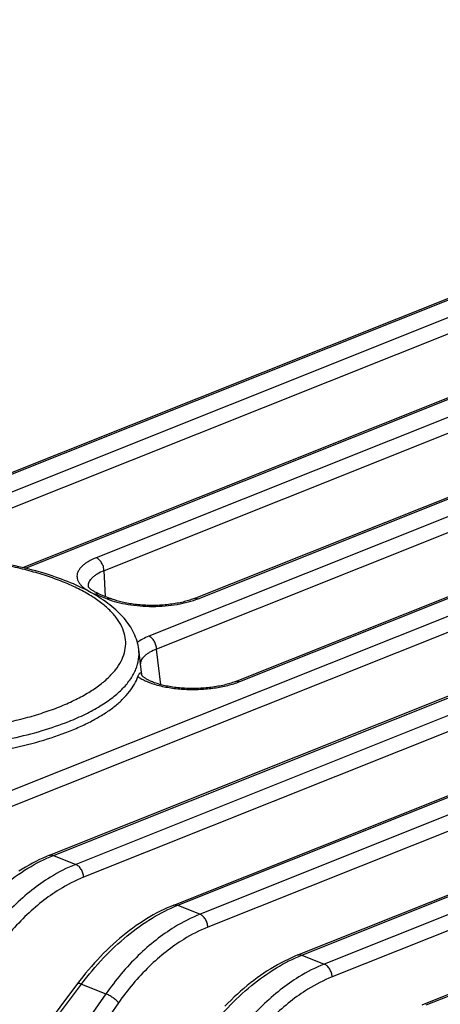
# Model space of a CAD drawing. Header units: millimetres. Extents: x 87 to 484, y 102 to 397.
# Tile 12 of 37: x 136 to 146, y 223 to 245. Entities that reach past the tile are written whole.
import ezdxf

# ---------------------------------------------------------------- set-up
doc = ezdxf.new("R2010")
doc.units = ezdxf.units.MM
doc.header["$LTSCALE"] = 32.67
doc.layers.add('00_COMPONENTS', color=7, linetype='CONTINUOUS')

msp = doc.modelspace()

# ---------------------------------------------------------------- linework, layer by layer
at = {"layer": '00_COMPONENTS'}
for p, q in [((125.875, 230.914), (161.775, 245.244)), ((125.965, 230.911), (161.866, 245.24)), ((170.768, 241.672), (134.868, 227.342)), ((153.487, 241.494), (133.945, 233.694)), ((170.945, 241.38), (135.045, 227.05)), ((153.664, 241.203), (134.121, 233.403)), ((137.075, 226.424), (172.975, 240.754)), ((137.166, 226.42), (173.066, 240.75)), ((136.472, 232.903), (155.513, 240.504)), ((136.533, 232.888), (155.604, 240.501)), ((173.568, 240.549), (137.668, 226.219)), ((173.745, 240.258), (137.845, 225.928)), ((154.902, 239.819), (138.13, 233.124)), ((155.079, 239.528), (138.306, 232.833)), ((139.875, 225.301), (175.776, 239.631)), ((139.966, 225.298), (175.866, 239.628)), ((159.318, 239.341), (139.315, 231.357)), ((176.368, 239.427), (140.468, 225.097)), ((176.545, 239.135), (140.645, 224.805)), ((159.494, 239.05), (139.491, 231.066)), ((140.337, 232.206), (157.11, 238.901)), ((140.428, 232.203), (157.201, 238.898)), ((141.271, 230.339), (161.776, 238.523)), ((141.362, 230.336), (161.867, 238.52)), ((142.675, 224.179), (178.576, 238.508)), ((142.766, 224.175), (178.666, 238.505)), ((179.168, 238.304), (143.268, 223.974)), ((179.345, 238.013), (143.445, 223.683)), ((145.475, 223.056), (181.376, 237.386)), ((145.566, 223.053), (181.467, 237.383)), ((138.339, 232.254), (138.306, 232.833)), ((137.947, 232.479), (137.947, 232.479)), ((138.11, 232.304), (138.378, 232.197)), ((138.205, 232.307), (138.473, 232.2)), ((139.16, 230.477), (139.088, 231.061)), ((139.589, 230.264), (139.491, 231.066)), ((139.145, 230.526), (139.15, 230.492)), ((139.147, 230.498), (139.147, 230.498)), ((137.166, 226.42), (137.668, 226.219)), ((139.966, 225.298), (140.468, 225.097)), ((142.766, 224.175), (143.268, 223.974)), ((135.382, 220.299), (137.8, 223.524)), ((137.8, 223.524), (138.348, 223.304)), ((138.348, 223.304), (136.054, 220.03)), ((138.632, 223.102), (136.338, 219.828))]:
    msp.add_line(p, q, dxfattribs=at)
for points in [[(138.205, 232.307), (138.19, 232.313), (138.168, 232.323), (138.146, 232.332), (138.127, 232.342), (138.108, 232.351), (138.091, 232.36), (138.074, 232.37), (138.059, 232.378), (138.046, 232.387), (138.033, 232.396), (138.021, 232.404), (138.01, 232.412), (138, 232.42), (137.991, 232.428), (137.983, 232.435), (137.976, 232.442), (137.969, 232.449), (137.964, 232.455), (137.959, 232.461), (137.955, 232.466), (137.952, 232.47), (137.95, 232.474), (137.948, 232.477), (137.947, 232.479), (137.947, 232.48)], [(140.337, 232.206), (140.322, 232.2), (140.296, 232.19), (140.269, 232.181), (140.241, 232.171), (140.212, 232.162), (140.182, 232.153), (140.151, 232.144), (140.119, 232.136), (140.086, 232.128), (140.052, 232.12), (140.018, 232.113), (139.983, 232.105), (139.947, 232.099), (139.91, 232.092), (139.873, 232.086), (139.836, 232.081), (139.797, 232.076), (139.759, 232.071), (139.72, 232.067), (139.68, 232.063), (139.641, 232.06), (139.601, 232.057), (139.56, 232.055), (139.52, 232.053), (139.479, 232.052), (139.439, 232.051), (139.398, 232.051), (139.357, 232.051), (139.317, 232.052), (139.276, 232.053), (139.236, 232.054), (139.196, 232.056), (139.156, 232.059), (139.117, 232.062), (139.078, 232.065), (139.039, 232.069), (139.001, 232.074), (138.963, 232.079), (138.926, 232.084), (138.889, 232.09), (138.853, 232.096), (138.818, 232.102), (138.783, 232.109), (138.75, 232.116), (138.717, 232.124), (138.685, 232.132), (138.653, 232.14), (138.623, 232.149), (138.594, 232.157), (138.565, 232.166), (138.538, 232.175), (138.512, 232.185), (138.487, 232.194), (138.473, 232.2)], [(139.149, 230.494), (139.148, 230.496), (139.147, 230.498), (139.147, 230.499), (139.147, 230.499), (139.147, 230.498)], [(141.271, 230.339), (141.255, 230.332), (141.229, 230.322), (141.201, 230.313), (141.172, 230.303), (141.142, 230.293), (141.111, 230.284), (141.08, 230.275), (141.047, 230.267), (141.014, 230.258), (140.98, 230.25), (140.945, 230.243), (140.909, 230.236), (140.873, 230.229), (140.836, 230.222), (140.798, 230.216), (140.76, 230.211), (140.722, 230.205), (140.683, 230.201), (140.644, 230.196), (140.604, 230.193), (140.564, 230.189), (140.524, 230.186), (140.484, 230.184), (140.444, 230.182), (140.403, 230.181), (140.363, 230.18), (140.322, 230.179), (140.282, 230.179), (140.242, 230.18), (140.202, 230.181), (140.162, 230.182), (140.122, 230.184), (140.083, 230.187), (140.043, 230.19), (140.005, 230.193), (139.967, 230.197), (139.929, 230.201), (139.892, 230.206), (139.855, 230.211), (139.819, 230.216), (139.783, 230.222), (139.748, 230.229), (139.714, 230.235), (139.681, 230.242), (139.649, 230.25), (139.617, 230.257), (139.586, 230.265), (139.556, 230.273), (139.527, 230.282), (139.499, 230.291), (139.472, 230.3), (139.446, 230.309), (139.421, 230.318), (139.397, 230.327), (139.375, 230.337), (139.353, 230.346), (139.333, 230.356), (139.313, 230.365), (139.295, 230.375), (139.278, 230.384), (139.262, 230.394), (139.247, 230.403), (139.234, 230.412), (139.221, 230.421), (139.209, 230.43), (139.199, 230.438), (139.189, 230.446), (139.181, 230.454), (139.173, 230.461), (139.167, 230.468), (139.162, 230.475), (139.157, 230.48), (139.154, 230.485), (139.151, 230.49), (139.149, 230.493), (139.149, 230.494)], [(137.075, 226.424), (137.008, 226.396), (136.929, 226.362), (136.851, 226.325), (136.772, 226.287), (136.694, 226.246), (136.616, 226.204), (136.539, 226.159), (136.461, 226.113), (136.384, 226.064)], [(139.875, 225.301), (139.808, 225.273), (139.729, 225.239), (139.651, 225.203), (139.572, 225.164), (139.494, 225.124), (139.416, 225.081), (139.339, 225.037), (139.261, 224.99), (139.184, 224.942), (139.107, 224.891), (139.031, 224.839), (138.955, 224.785), (138.88, 224.729), (138.805, 224.671), (138.73, 224.611), (138.656, 224.549), (138.583, 224.486), (138.51, 224.421), (138.438, 224.355), (138.367, 224.286), (138.297, 224.217), (138.227, 224.145), (138.158, 224.072), (138.09, 223.998), (138.022, 223.922), (137.956, 223.844), (137.89, 223.766), (137.826, 223.686), (137.762, 223.604), (137.709, 223.534)], [(142.675, 224.179), (142.608, 224.151), (142.529, 224.116), (142.451, 224.08), (142.372, 224.042), (142.294, 224.001), (142.216, 223.959), (142.139, 223.914), (142.061, 223.868), (141.984, 223.819), (141.907, 223.769), (141.831, 223.716), (141.755, 223.662), (141.68, 223.606), (141.605, 223.548), (141.53, 223.488), (141.456, 223.427), (141.383, 223.364), (141.31, 223.299), (141.238, 223.232), (141.167, 223.164), (141.097, 223.094), (141.027, 223.023)], [(137.709, 223.534), (135.287, 220.304)]]:
    msp.add_lwpolyline(points, dxfattribs=at)
msp.add_arc((139.317, 230.521), 0.171, 178.4289, 187.5559, dxfattribs=at)
for points, knots in [([(139.088, 231.061), (139.08, 231.124), (139.053, 231.25), (138.982, 231.432), (138.883, 231.605), (138.758, 231.768), (138.609, 231.922), (138.375, 232.12), (138.026, 232.346), (137.54, 232.576), (136.986, 232.773), (136.371, 232.934), (135.707, 233.058), (135.005, 233.142), (134.28, 233.184), (133.546, 233.185), (132.817, 233.143), (132.108, 233.061), (131.432, 232.938), (130.803, 232.778), (130.406, 232.642), (130.219, 232.567)], [0, 0, 0, 0, 0.019643, 0.039545, 0.059899, 0.080926, 0.10284, 0.125826, 0.175508, 0.230634, 0.291207, 0.356774, 0.42656, 0.499568, 0.574649, 0.650568, 0.726052, 0.799848, 0.870773, 0.937776, 1, 1, 1, 1]), ([(137.3, 229.768), (137.412, 229.813), (137.625, 229.906), (137.921, 230.063), (138.177, 230.231), (138.393, 230.408), (138.565, 230.592), (138.692, 230.784), (138.771, 230.981), (138.802, 231.181), (138.781, 231.381), (138.712, 231.578), (138.594, 231.769), (138.431, 231.953), (138.224, 232.129), (137.976, 232.295), (137.688, 232.45), (137.363, 232.593), (137.004, 232.722), (136.615, 232.836), (136.199, 232.935), (135.605, 233.045), (134.824, 233.136), (133.863, 233.17), (132.9, 233.13), (131.971, 233.017), (131.239, 232.862), (130.699, 232.702), (130.448, 232.611), (130.328, 232.563)], [0, 0, 0, 0, 0.03164, 0.060853, 0.087562, 0.111782, 0.133641, 0.153422, 0.171594, 0.18883, 0.20595, 0.223795, 0.243084, 0.264344, 0.287906, 0.313934, 0.342472, 0.373466, 0.406789, 0.44226, 0.479651, 0.518702, 0.600578, 0.685363, 0.770335, 0.852761, 0.930059, 0.966074, 1, 1, 1, 1]), ([(138.13, 233.124), (138.067, 233.099), (137.978, 233.058), (137.874, 232.99), (137.812, 232.938), (137.762, 232.884), (137.725, 232.829), (137.701, 232.771), (137.693, 232.713), (137.699, 232.655), (137.719, 232.597), (137.753, 232.542), (137.801, 232.488), (137.861, 232.437), (137.962, 232.37), (138.048, 232.329), (138.11, 232.304)], [0, 0, 0, 0, 0.16285, 0.234382, 0.299245, 0.357784, 0.410754, 0.459416, 0.505573, 0.551424, 0.59922, 0.650891, 0.707844, 0.770959, 0.840682, 1, 1, 1, 1]), ([(138.306, 232.833), (138.305, 232.864), (138.294, 232.926), (138.256, 233.012), (138.201, 233.082), (138.154, 233.114), (138.13, 233.124)], [0, 0, 0, 0, 0.259792, 0.527217, 0.779691, 1, 1, 1, 1]), ([(138.306, 232.833), (138.253, 232.812), (138.177, 232.777), (138.088, 232.718), (138.036, 232.674), (137.995, 232.627), (137.965, 232.579), (137.949, 232.53), (137.946, 232.496), (137.947, 232.479)], [0, 0, 0, 0, 0.324281, 0.465818, 0.593558, 0.708396, 0.812194, 0.907994, 1, 1, 1, 1]), ([(130.328, 232.563), (130.216, 232.519), (130.002, 232.426), (129.707, 232.269), (129.45, 232.101), (129.235, 231.924), (129.063, 231.74), (128.936, 231.548), (128.856, 231.351), (128.826, 231.151), (128.846, 230.951), (128.916, 230.754), (129.033, 230.563), (129.196, 230.379), (129.403, 230.203), (129.652, 230.037), (129.94, 229.882), (130.265, 229.739), (130.623, 229.61), (131.012, 229.496), (131.428, 229.397), (132.023, 229.287), (132.804, 229.196), (133.765, 229.162), (134.728, 229.202), (135.656, 229.315), (136.389, 229.47), (136.928, 229.63), (137.18, 229.72), (137.3, 229.768)], [0, 0, 0, 0, 0.03164, 0.060853, 0.087562, 0.111782, 0.133641, 0.153422, 0.171594, 0.18883, 0.20595, 0.223795, 0.243084, 0.264344, 0.287906, 0.313934, 0.342472, 0.373466, 0.406789, 0.44226, 0.479651, 0.518702, 0.600578, 0.685363, 0.770335, 0.852761, 0.930059, 0.966074, 1, 1, 1, 1]), ([(138.205, 232.307), (138.19, 232.313), (138.157, 232.318), (138.125, 232.311), (138.11, 232.304)], [0, 0, 0, 0, 0.478467, 1, 1, 1, 1]), ([(138.473, 232.2), (138.459, 232.205), (138.426, 232.211), (138.394, 232.203), (138.378, 232.197)], [0, 0, 0, 0, 0.478467, 1, 1, 1, 1]), ([(138.378, 232.197), (138.449, 232.168), (138.603, 232.119), (138.851, 232.068), (139.119, 232.036), (139.399, 232.026), (139.679, 232.038), (139.949, 232.071), (140.199, 232.124), (140.356, 232.174), (140.428, 232.203)], [0, 0, 0, 0, 0.109762, 0.23174, 0.362433, 0.497776, 0.633421, 0.765002, 0.888396, 1, 1, 1, 1]), ([(140.337, 232.206), (140.351, 232.211), (140.382, 232.216), (140.413, 232.209), (140.428, 232.203)], [0, 0, 0, 0, 0.477451, 1, 1, 1, 1]), ([(139.315, 231.357), (139.266, 231.338), (139.177, 231.297), (139.093, 231.246), (139.056, 231.219)], [0, 0, 0, 0, 0.531585, 1, 1, 1, 1]), ([(139.491, 231.066), (139.49, 231.097), (139.479, 231.159), (139.441, 231.244), (139.386, 231.314), (139.339, 231.347), (139.315, 231.357)], [0, 0, 0, 0, 0.259792, 0.527217, 0.779691, 1, 1, 1, 1]), ([(128.543, 230.972), (128.537, 230.92), (128.536, 230.813), (128.564, 230.654), (128.622, 230.497), (128.709, 230.343), (128.824, 230.192), (128.967, 230.046), (129.137, 229.906), (129.332, 229.77), (129.553, 229.642), (129.888, 229.475), (130.362, 229.289), (130.99, 229.108), (131.681, 228.966), (132.418, 228.866), (133.186, 228.812), (133.968, 228.803), (134.747, 228.841), (135.505, 228.924), (136.226, 229.05), (136.894, 229.217), (137.314, 229.36), (137.511, 229.439)], [0, 0, 0, 0, 0.015887, 0.031953, 0.048638, 0.066326, 0.085318, 0.105834, 0.128017, 0.151947, 0.177655, 0.205127, 0.265136, 0.331333, 0.402736, 0.47815, 0.556228, 0.63553, 0.714579, 0.791901, 0.866085, 0.935828, 1, 1, 1, 1]), ([(137.511, 229.439), (137.638, 229.489), (137.88, 229.595), (138.212, 229.775), (138.496, 229.968), (138.729, 230.172), (138.908, 230.386), (139.031, 230.607), (139.095, 230.834), (139.097, 230.987), (139.088, 231.061)], [0, 0, 0, 0, 0.170417, 0.326685, 0.468396, 0.595754, 0.709796, 0.812664, 0.907827, 1, 1, 1, 1]), ([(139.491, 231.066), (139.439, 231.046), (139.365, 231.014), (139.278, 230.96), (139.226, 230.92), (139.184, 230.877), (139.152, 230.832), (139.133, 230.786), (139.128, 230.754), (139.127, 230.738)], [0, 0, 0, 0, 0.324169, 0.466146, 0.594539, 0.710029, 0.814153, 0.90954, 1, 1, 1, 1]), ([(137.53, 229.22), (137.63, 229.26), (137.822, 229.343), (138.093, 229.48), (138.336, 229.625), (138.549, 229.778), (138.73, 229.938), (138.878, 230.102), (138.993, 230.272), (139.048, 230.391), (139.069, 230.45)], [0, 0, 0, 0, 0.16021, 0.310291, 0.449918, 0.578995, 0.697723, 0.806679, 0.906904, 1, 1, 1, 1]), ([(139.069, 230.45), (139.072, 230.461), (139.08, 230.48), (139.092, 230.503), (139.103, 230.518), (139.114, 230.528), (139.123, 230.532), (139.135, 230.533), (139.142, 230.529), (139.145, 230.526)], [0, 0, 0, 0, 0.275164, 0.480284, 0.629991, 0.738231, 0.81869, 0.884161, 1, 1, 1, 1]), ([(139.069, 230.45), (139.097, 230.43), (139.159, 230.39), (139.264, 230.339), (139.383, 230.293), (139.564, 230.238), (139.815, 230.188), (140.135, 230.157), (140.465, 230.157), (140.788, 230.186), (141.089, 230.243), (141.276, 230.301), (141.362, 230.336)], [0, 0, 0, 0, 0.044255, 0.093465, 0.147444, 0.205814, 0.333482, 0.47123, 0.612868, 0.752037, 0.882779, 1, 1, 1, 1]), ([(141.271, 230.339), (141.285, 230.344), (141.316, 230.349), (141.347, 230.342), (141.362, 230.336)], [0, 0, 0, 0, 0.477451, 1, 1, 1, 1]), ([(134.45, 228.607), (134.734, 228.622), (135.291, 228.671), (136.098, 228.799), (136.843, 228.976), (137.311, 229.132), (137.53, 229.22)], [0, 0, 0, 0, 0.271013, 0.531618, 0.776232, 1, 1, 1, 1]), ([(134.999, 224.647), (135.153, 224.851), (135.474, 225.235), (136.007, 225.736), (136.568, 226.138), (136.967, 226.341), (137.166, 226.42)], [0, 0, 0, 0, 0.270663, 0.529081, 0.772659, 1, 1, 1, 1]), ([(137.075, 226.424), (137.089, 226.429), (137.12, 226.434), (137.151, 226.426), (137.166, 226.42)], [0, 0, 0, 0, 0.477451, 1, 1, 1, 1]), ([(137.668, 226.219), (137.469, 226.14), (137.126, 225.964), (136.666, 225.64), (136.122, 225.162), (135.764, 224.734), (135.548, 224.426)], [0, 0, 0, 0, 0.228265, 0.409587, 0.599247, 1, 1, 1, 1]), ([(137.845, 225.928), (137.844, 225.959), (137.832, 226.021), (137.794, 226.107), (137.74, 226.177), (137.692, 226.209), (137.668, 226.219)], [0, 0, 0, 0, 0.259792, 0.527217, 0.779691, 1, 1, 1, 1]), ([(137.845, 225.928), (137.656, 225.853), (137.33, 225.685), (136.893, 225.378), (136.376, 224.923), (136.037, 224.516), (135.832, 224.224)], [0, 0, 0, 0, 0.228289, 0.409612, 0.599265, 1, 1, 1, 1]), ([(137.8, 223.524), (137.953, 223.729), (138.274, 224.113), (138.807, 224.614), (139.368, 225.016), (139.767, 225.218), (139.966, 225.298)], [0, 0, 0, 0, 0.270663, 0.529081, 0.772659, 1, 1, 1, 1]), ([(140.468, 225.097), (140.269, 225.017), (139.926, 224.841), (139.466, 224.518), (138.922, 224.039), (138.564, 223.611), (138.348, 223.304)], [0, 0, 0, 0, 0.228265, 0.409587, 0.599247, 1, 1, 1, 1]), ([(139.875, 225.301), (139.889, 225.306), (139.92, 225.311), (139.951, 225.304), (139.966, 225.298)], [0, 0, 0, 0, 0.477451, 1, 1, 1, 1]), ([(140.645, 224.805), (140.644, 224.836), (140.632, 224.899), (140.594, 224.984), (140.54, 225.054), (140.492, 225.087), (140.468, 225.097)], [0, 0, 0, 0, 0.259792, 0.527217, 0.779691, 1, 1, 1, 1]), ([(140.645, 224.805), (140.456, 224.73), (140.13, 224.563), (139.693, 224.255), (139.177, 223.8), (138.837, 223.394), (138.632, 223.102)], [0, 0, 0, 0, 0.228289, 0.409612, 0.599265, 1, 1, 1, 1]), ([(140.6, 222.402), (140.753, 222.606), (141.074, 222.99), (141.607, 223.491), (142.168, 223.893), (142.567, 224.096), (142.766, 224.175)], [0, 0, 0, 0, 0.270663, 0.529081, 0.772659, 1, 1, 1, 1]), ([(142.675, 224.179), (142.689, 224.184), (142.72, 224.189), (142.751, 224.181), (142.766, 224.175)], [0, 0, 0, 0, 0.477451, 1, 1, 1, 1]), ([(143.268, 223.974), (143.069, 223.895), (142.726, 223.719), (142.266, 223.395), (141.722, 222.916), (141.364, 222.489), (141.149, 222.181)], [0, 0, 0, 0, 0.228265, 0.409587, 0.599247, 1, 1, 1, 1]), ([(143.445, 223.683), (143.444, 223.714), (143.432, 223.776), (143.394, 223.862), (143.34, 223.932), (143.292, 223.964), (143.268, 223.974)], [0, 0, 0, 0, 0.259792, 0.527217, 0.779691, 1, 1, 1, 1]), ([(137.709, 223.534), (137.715, 223.543), (137.734, 223.543), (137.753, 223.54), (137.774, 223.535), (137.789, 223.529), (137.8, 223.524)], [0, 0, 0, 0, 0.344287, 0.478503, 0.633041, 1, 1, 1, 1]), ([(143.445, 223.683), (143.256, 223.608), (142.93, 223.44), (142.493, 223.133), (141.977, 222.678), (141.637, 222.271), (141.432, 221.979)], [0, 0, 0, 0, 0.228289, 0.409612, 0.599265, 1, 1, 1, 1]), ([(138.632, 223.102), (138.616, 223.123), (138.574, 223.164), (138.504, 223.22), (138.428, 223.268), (138.374, 223.294), (138.348, 223.304)], [0, 0, 0, 0, 0.228632, 0.495328, 0.764477, 1, 1, 1, 1])]:
    msp.add_open_spline(points, degree=3, knots=knots, dxfattribs=at)

doc.saveas('drawing.dxf')
